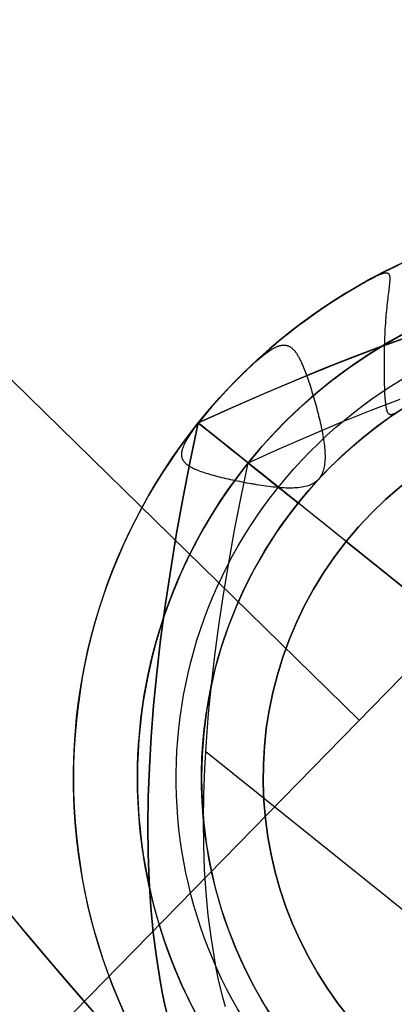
# Model space of a CAD drawing. Extents: x 5157 to 5867, y -156 to 1031.
# Tile 13 of 87: x 5469 to 5472, y 592 to 600. Entities that reach past the tile are written whole.
import ezdxf

# ---------------------------------------------------------------- set-up
doc = ezdxf.new("R2010")
doc.units = 0
doc.layers.add('1', color=7, linetype='CONTINUOUS')

msp = doc.modelspace()

# ---------------------------------------------------------------- linework, layer by layer
at = {"layer": '1', "color": 39}
for p, q in [((5443.8746, 621.6466, 26.2828), (5471.8316, 594.2938, 26.2828)), ((5462.0256, 584.2713, 26.2828), (5475.7587, 598.3077, 26.2828))]:
    msp.add_line(p, q, dxfattribs=at)
at = {"layer": '1', "color": 35}
for p, q in [((5470.5526, 596.6577, 104.0162), (5470.5526, 596.6577, 104.8995)), ((5477.1953, 591.3288, 103.5073), (5470.9496, 596.3392, 103.5073)), ((5471.7283, 595.7145, 52.6073), (5471.7283, 595.7145, 101.5073)), ((5476.4085, 591.96, 101.5073), (5471.7283, 595.7145, 101.5073)), ((5471.7283, 595.7145, 52.6073), (5476.4085, 591.96, 52.6073)), ((5470.6117, 594.044, 103.5073), (5475.0281, 590.5011, 103.5073))]:
    msp.add_line(p, q, dxfattribs=at)
for points in [[(5474.077, 597.8375), (5473.8896, 597.8047), (5473.6978, 597.7664), (5473.5016, 597.7227), (5473.301, 597.6736), (5473.0961, 597.6189), (5472.8867, 597.5589), (5472.673, 597.4933), (5472.455, 597.4223), (5472.2325, 597.3458), (5472.0056, 597.2639), (5471.7744, 597.1765), (5471.5388, 597.0837), (5471.2988, 596.9854), (5471.0545, 596.8816), (5470.8057, 596.7724), (5470.5526, 596.6577)], [(5470.5526, 596.6577), (5470.8363, 596.786), (5471.1145, 596.9074), (5471.3872, 597.022), (5471.6544, 597.1297), (5471.916, 597.2305), (5472.1722, 597.3244)], [(5470.9496, 596.3392), (5471.2013, 596.453), (5471.4481, 596.5608), (5471.6901, 596.6624), (5471.9271, 596.758), (5472.1593, 596.8474)], [(5470.3047, 591.9542), (5470.2848, 592.0421), (5470.2664, 592.1318), (5470.2493, 592.2232), (5470.2193, 592.4111), (5470.1947, 592.6059), (5470.1757, 592.8076), (5470.1623, 593.0161), (5470.1543, 593.2316), (5470.1518, 593.4539), (5470.1549, 593.683), (5470.1635, 593.9191), (5470.1776, 594.162), (5470.1972, 594.4118), (5470.2223, 594.6685), (5470.2529, 594.932), (5470.2891, 595.2024), (5470.3308, 595.4797), (5470.3779, 595.7639), (5470.4306, 596.055), (5470.4889, 596.3529), (5470.5526, 596.6577)], [(5470.5526, 596.6577), (5470.4889, 596.3529), (5470.4306, 596.055), (5470.3779, 595.7639), (5470.3308, 595.4797), (5470.2891, 595.2024), (5470.2529, 594.932), (5470.2223, 594.6685), (5470.1972, 594.4118), (5470.1776, 594.162), (5470.1635, 593.9191), (5470.1549, 593.683), (5470.1518, 593.4539), (5470.1543, 593.2316), (5470.1623, 593.0161), (5470.1757, 592.8076), (5470.1947, 592.6059), (5470.2193, 592.4111), (5470.2493, 592.2232), (5470.2664, 592.1318), (5470.2848, 592.0421), (5470.3047, 591.9542)], [(5470.7685, 592.0147), (5470.7485, 592.0897), (5470.7296, 592.1662), (5470.712, 592.2442), (5470.6957, 592.3238), (5470.6805, 592.4049), (5470.6539, 592.5716), (5470.6321, 592.7444), (5470.6153, 592.9234), (5470.6033, 593.1084), (5470.5962, 593.2995), (5470.5941, 593.4967), (5470.5968, 593.7001), (5470.6044, 593.9095), (5470.6169, 594.125), (5470.6343, 594.3466), (5470.6566, 594.5744), (5470.6838, 594.8082), (5470.7158, 595.0481), (5470.7528, 595.2941), (5470.7947, 595.5462), (5470.8414, 595.8045), (5470.8931, 596.0688), (5470.9496, 596.3392)], [(5468.8634, 592.9829), (5469.1419, 592.6491), (5469.4227, 592.3174), (5469.7059, 591.9876), (5469.9914, 591.6598), (5470.2792, 591.3341), (5470.5693, 591.0104), (5470.8617, 590.6887), (5471.1563, 590.3691), (5471.4532, 590.0516), (5471.7522, 589.7362), (5472.0535, 589.4229), (5472.357, 589.1116), (5472.6627, 588.8026), (5472.9705, 588.4956), (5473.2804, 588.1908), (5473.5925, 587.8882)]]:
    msp.add_lwpolyline(points, dxfattribs=at)
at = {"layer": '1', "color": 35, "extrusion": (0.625749, 0.780025, -3.90108e-13)}
msp.add_lwpolyline([(-3896.216, 107.3073), (-3896.0804, 107.2924), (-3895.9486, 107.2736), (-3895.8208, 107.251), (-3895.7583, 107.2382), (-3895.6969, 107.2245), (-3895.6364, 107.2097), (-3895.5768, 107.194), (-3895.5183, 107.1773), (-3895.4607, 107.1597), (-3895.4041, 107.141), (-3895.3484, 107.1214), (-3895.2937, 107.1009), (-3895.2401, 107.0793), (-3895.1873, 107.0568), (-3895.1356, 107.0333), (-3895.0848, 107.0088), (-3895.035, 106.9834), (-3894.9862, 106.9569), (-3894.9384, 106.9295), (-3894.8915, 106.9012), (-3894.8456, 106.8718), (-3894.8007, 106.8415), (-3894.7567, 106.8102), (-3894.7137, 106.778), (-3894.6717, 106.7447), (-3894.6307, 106.7105), (-3894.5906, 106.6753), (-3894.5515, 106.6392), (-3894.5134, 106.602), (-3894.4763, 106.5639), (-3894.4401, 106.5248), (-3894.405, 106.4848), (-3894.3707, 106.4438), (-3894.3375, 106.4017), (-3894.3052, 106.3588), (-3894.2739, 106.3148), (-3894.2436, 106.2699), (-3894.2143, 106.224), (-3894.1859, 106.1771), (-3894.1585, 106.1293), (-3894.1321, 106.0804), (-3894.1067, 106.0306), (-3894.0822, 105.9799), (-3894.0587, 105.9281), (-3894.0362, 105.8754), (-3894.0146, 105.8217), (-3893.994, 105.7671), (-3893.9744, 105.7114), (-3893.9558, 105.6548), (-3893.9381, 105.5972), (-3893.9215, 105.5386), (-3893.9057, 105.4791), (-3893.891, 105.4186), (-3893.8773, 105.3571), (-3893.8645, 105.2947), (-3893.8418, 105.1668), (-3893.8231, 105.0351), (-3893.8082, 104.8995)], dxfattribs=at)
at = {"layer": '1', "color": 35}
for points in [[(5471.7753, 597.7179, 104.0162), (5471.796, 597.7301, 104.015), (5471.8161, 597.7418, 104.0133), (5471.8354, 597.7529, 104.0112), (5471.8539, 597.7634, 104.0087), (5471.8634, 597.7687, 104.0072), (5471.8727, 597.7739, 104.0055), (5471.8817, 597.7789, 104.0036), (5471.8905, 597.7838, 104.0017), (5471.899, 597.7885, 103.9995), (5471.9072, 597.793, 103.9972), (5471.9152, 597.7974, 103.9948), (5471.923, 597.8015, 103.9922), (5471.9305, 597.8056, 103.9895), (5471.9378, 597.8094, 103.9867), (5471.9449, 597.8131, 103.9837), (5471.9517, 597.8166, 103.9806), (5471.9583, 597.82, 103.9774), (5471.9647, 597.8232, 103.9741), (5471.9708, 597.8262, 103.9706), (5471.9768, 597.829, 103.967), (5471.9825, 597.8317, 103.9633), (5471.9881, 597.8342, 103.9595), (5471.9934, 597.8366, 103.9556), (5471.996, 597.8377, 103.9536), (5471.9985, 597.8387, 103.9515), (5472.001, 597.8397, 103.9495), (5472.0034, 597.8407, 103.9474), (5472.0058, 597.8417, 103.9453), (5472.0082, 597.8426, 103.9432), (5472.0105, 597.8434, 103.941), (5472.0127, 597.8442, 103.9388), (5472.0149, 597.845, 103.9366), (5472.017, 597.8457, 103.9344), (5472.0191, 597.8464, 103.9321), (5472.0212, 597.847, 103.9299), (5472.0232, 597.8476, 103.9276), (5472.0252, 597.8482, 103.9252), (5472.0271, 597.8487, 103.9229), (5472.029, 597.8491, 103.9205), (5472.0308, 597.8496, 103.9181), (5472.0326, 597.8499, 103.9157), (5472.0343, 597.8503, 103.9133), (5472.036, 597.8506, 103.9108), (5472.0377, 597.8508, 103.9084), (5472.0393, 597.851, 103.9059), (5472.0409, 597.8512, 103.9033), (5472.0424, 597.8513, 103.9008), (5472.0439, 597.8514, 103.8982), (5472.0454, 597.8514, 103.8957), (5472.0468, 597.8514, 103.8931), (5472.0482, 597.8513, 103.8905), (5472.0495, 597.8512, 103.8878), (5472.0508, 597.8511, 103.8852), (5472.0521, 597.8509, 103.8825), (5472.0533, 597.8507, 103.8798), (5472.0545, 597.8504, 103.8771), (5472.0556, 597.8501, 103.8744), (5472.0567, 597.8497, 103.8717), (5472.0578, 597.8493, 103.8689), (5472.0588, 597.8488, 103.8662), (5472.0598, 597.8484, 103.8634), (5472.0608, 597.8478, 103.8606), (5472.0617, 597.8472, 103.8578), (5472.0626, 597.8466, 103.855), (5472.0635, 597.8459, 103.8521), (5472.0643, 597.8452, 103.8493), (5472.0651, 597.8445, 103.8464), (5472.0659, 597.8437, 103.8436), (5472.0666, 597.8428, 103.8407), (5472.068, 597.841, 103.8348), (5472.0692, 597.839, 103.829), (5472.0703, 597.8368, 103.8231), (5472.0713, 597.8344, 103.8171), (5472.0722, 597.8319, 103.8111), (5472.073, 597.8292, 103.8051), (5472.0737, 597.8263, 103.799), (5472.0742, 597.8232, 103.793), (5472.0747, 597.8199, 103.7868), (5472.0751, 597.8165, 103.7807), (5472.0753, 597.8129, 103.7745), (5472.0755, 597.8091, 103.7683), (5472.0756, 597.8051, 103.7621), (5472.0756, 597.8009, 103.7559), (5472.0755, 597.7966, 103.7496), (5472.0754, 597.7921, 103.7434), (5472.0751, 597.7874, 103.7371), (5472.0748, 597.7825, 103.7308), (5472.0745, 597.7774, 103.7245), (5472.074, 597.7721, 103.7183), (5472.0735, 597.7667, 103.712), (5472.073, 597.7611, 103.7057), (5472.0724, 597.7552, 103.6994), (5472.0717, 597.7491, 103.6931), (5472.071, 597.7429, 103.6869), (5472.0703, 597.7365, 103.6806), (5472.0695, 597.7298, 103.6745), (5472.0687, 597.723, 103.6684), (5472.067, 597.7089, 103.6563), (5472.0651, 597.6941, 103.6445), (5472.0632, 597.6786, 103.633), (5472.0612, 597.6625, 103.6217), (5472.0592, 597.6457, 103.6109), (5472.0571, 597.6284, 103.6004), (5472.055, 597.6105, 103.5903), (5472.0529, 597.592, 103.5806), (5472.0509, 597.573, 103.5714), (5472.0489, 597.5536, 103.5628), (5472.0469, 597.5336, 103.5546), (5472.045, 597.5132, 103.5471), (5472.0433, 597.4923, 103.5401), (5472.0416, 597.4711, 103.5338), (5472.0401, 597.4495, 103.5282), (5472.0386, 597.4277, 103.5232), (5472.0373, 597.4056, 103.5189), (5472.0361, 597.3833, 103.5153), (5472.035, 597.3608, 103.5124), (5472.034, 597.3382, 103.5102), (5472.0332, 597.3155, 103.5086), (5472.0324, 597.2928, 103.5078), (5472.0318, 597.27, 103.5077), (5472.0313, 597.2473, 103.5083), (5472.0308, 597.2247, 103.5095), (5472.0305, 597.2023, 103.5115), (5472.0303, 597.1799, 103.5143), (5472.0302, 597.1578, 103.5177), (5472.0302, 597.136, 103.5219), (5472.0303, 597.1252, 103.5242), (5472.0303, 597.1145, 103.5267), (5472.0304, 597.1039, 103.5294), (5472.0304, 597.0934, 103.5323), (5472.0304, 597.0831, 103.5354), (5472.0305, 597.0729, 103.5386), (5472.0306, 597.0527, 103.5455), (5472.0308, 597.0331, 103.5529), (5472.031, 597.0139, 103.561), (5472.0312, 596.9953, 103.5696), (5472.0315, 596.9771, 103.5786), (5472.0319, 596.9595, 103.5882), (5472.0323, 596.9425, 103.5982), (5472.0328, 596.9259, 103.6086), (5472.0333, 596.91, 103.6194), (5472.034, 596.8946, 103.6305), (5472.0347, 596.8798, 103.6419), (5472.0356, 596.8656, 103.6536), (5472.0365, 596.852, 103.6656), (5472.0376, 596.839, 103.6778), (5472.0388, 596.8267, 103.6901), (5472.0401, 596.815, 103.7026), (5472.0407, 596.8094, 103.7089), (5472.0415, 596.804, 103.7152), (5472.0422, 596.7987, 103.7216), (5472.0431, 596.7936, 103.7279), (5472.0439, 596.7887, 103.7343), (5472.0448, 596.7839, 103.7407), (5472.0457, 596.7793, 103.7471), (5472.0466, 596.7749, 103.7535), (5472.0476, 596.7707, 103.7599), (5472.0486, 596.7666, 103.7663), (5472.0497, 596.7627, 103.7726), (5472.0508, 596.7591, 103.779), (5472.052, 596.7555, 103.7853), (5472.0532, 596.7522, 103.7917), (5472.0544, 596.7491, 103.798), (5472.0557, 596.7461, 103.8042), (5472.0571, 596.7433, 103.8105), (5472.0584, 596.7407, 103.8166), (5472.0599, 596.7384, 103.8228), (5472.0614, 596.7362, 103.8289), (5472.0629, 596.7342, 103.8349), (5472.0645, 596.7323, 103.8409), (5472.0661, 596.7307, 103.8469), (5472.0678, 596.7293, 103.8528), (5472.0695, 596.7281, 103.8586), (5472.0713, 596.7271, 103.8643), (5472.073, 596.7263, 103.8694), (5472.0747, 596.7257, 103.8745), (5472.0765, 596.7252, 103.8795), (5472.0784, 596.7249, 103.8844), (5472.0804, 596.7247, 103.8892), (5472.0824, 596.7246, 103.894), (5472.0845, 596.7247, 103.8988), (5472.0867, 596.7249, 103.9034), (5472.089, 596.7252, 103.908), (5472.0913, 596.7257, 103.9125), (5472.0938, 596.7263, 103.9169), (5472.0963, 596.727, 103.9213), (5472.0976, 596.7274, 103.9234), (5472.099, 596.7278, 103.9255), (5472.1003, 596.7283, 103.9277), (5472.1017, 596.7288, 103.9297), (5472.1031, 596.7294, 103.9318), (5472.1046, 596.7299, 103.9339), (5472.106, 596.7305, 103.9359), (5472.1075, 596.7311, 103.9379), (5472.109, 596.7318, 103.9399), (5472.1106, 596.7325, 103.9418), (5472.1121, 596.7332, 103.9438)], [(5470.6939, 596.8249, 104.0162), (5470.7474, 596.8842, 104.0174), (5470.7995, 596.9403, 104.02), (5470.8249, 596.9668, 104.022), (5470.8496, 596.9923, 104.0246), (5470.8735, 597.0165, 104.0278), (5470.8966, 597.0394, 104.0317), (5470.9152, 597.0575, 104.0355), (5470.9333, 597.0749, 104.0397), (5470.9508, 597.0916, 104.0442), (5470.9679, 597.1075, 104.0492), (5470.9845, 597.1227, 104.0545), (5471.0006, 597.1372, 104.0602), (5471.0163, 597.1509, 104.0662), (5471.0315, 597.164, 104.0726), (5471.0462, 597.1763, 104.0794), (5471.0605, 597.1879, 104.0865), (5471.0675, 597.1934, 104.0902), (5471.0744, 597.1988, 104.0939), (5471.0812, 597.204, 104.0978), (5471.0878, 597.209, 104.1017), (5471.0944, 597.2138, 104.1057), (5471.1009, 597.2185, 104.1098), (5471.1072, 597.223, 104.1139), (5471.1135, 597.2273, 104.1182), (5471.1196, 597.2314, 104.1225), (5471.1256, 597.2354, 104.1269), (5471.1316, 597.2392, 104.1313), (5471.1374, 597.2428, 104.1359), (5471.1432, 597.2462, 104.1405), (5471.1489, 597.2495, 104.1452), (5471.1544, 597.2525, 104.15), (5471.1599, 597.2554, 104.1548), (5471.1653, 597.2581, 104.1598), (5471.1706, 597.2606, 104.1648), (5471.1759, 597.2629, 104.1699), (5471.181, 597.2651, 104.175), (5471.1861, 597.267, 104.1802), (5471.1911, 597.2688, 104.1855), (5471.196, 597.2704, 104.1908), (5471.2008, 597.2718, 104.1962), (5471.2056, 597.273, 104.2016), (5471.2103, 597.274, 104.2071), (5471.2149, 597.2749, 104.2126), (5471.2195, 597.2755, 104.2182), (5471.224, 597.276, 104.2238), (5471.2284, 597.2763, 104.2294), (5471.2328, 597.2765, 104.2351), (5471.2371, 597.2764, 104.2408), (5471.2413, 597.2762, 104.2465), (5471.2455, 597.2757, 104.2523), (5471.2496, 597.2751, 104.258), (5471.2537, 597.2743, 104.2638), (5471.2577, 597.2734, 104.2696), (5471.2617, 597.2722, 104.2754), (5471.2656, 597.2709, 104.2812), (5471.2694, 597.2694, 104.2871), (5471.2733, 597.2677, 104.2929), (5471.277, 597.2659, 104.2987), (5471.2808, 597.2638, 104.3045), (5471.2844, 597.2616, 104.3104), (5471.2881, 597.2592, 104.3162), (5471.2917, 597.2566, 104.3219), (5471.2952, 597.2539, 104.3277), (5471.2988, 597.251, 104.3335), (5471.3023, 597.2478, 104.3392), (5471.3057, 597.2446, 104.3449), (5471.3091, 597.2411, 104.3506), (5471.3125, 597.2375, 104.3562), (5471.3159, 597.2337, 104.3618), (5471.3193, 597.2297, 104.3674), (5471.3226, 597.2255, 104.3729), (5471.3259, 597.2212, 104.3784), (5471.3291, 597.2167, 104.3839), (5471.3324, 597.212, 104.3893), (5471.3356, 597.2071, 104.3946), (5471.3388, 597.2021, 104.3999), (5471.342, 597.1969, 104.4051), (5471.3452, 597.1915, 104.4103), (5471.3484, 597.186, 104.4153), (5471.3516, 597.1803, 104.4204), (5471.3547, 597.1744, 104.4253), (5471.3578, 597.1683, 104.4302), (5471.361, 597.1621, 104.435), (5471.3641, 597.1557, 104.4397), (5471.3672, 597.1491, 104.4444), (5471.3704, 597.1423, 104.4489), (5471.3735, 597.1354, 104.4534), (5471.3766, 597.1283, 104.4578), (5471.3798, 597.1211, 104.462), (5471.3829, 597.1136, 104.4662), (5471.3861, 597.106, 104.4703), (5471.3892, 597.0983, 104.4742), (5471.3943, 597.0854, 104.4804), (5471.3995, 597.0721, 104.4861), (5471.4046, 597.0585, 104.4915), (5471.4099, 597.0445, 104.4964), (5471.4151, 597.0302, 104.501), (5471.4203, 597.0155, 104.5052), (5471.4256, 597.0005, 104.5089), (5471.4308, 596.9852, 104.5123), (5471.436, 596.9696, 104.5152), (5471.4413, 596.9538, 104.5176), (5471.4465, 596.9377, 104.5197), (5471.4516, 596.9214, 104.5213), (5471.4568, 596.9048, 104.5224), (5471.4619, 596.8881, 104.523), (5471.467, 596.8712, 104.5232), (5471.472, 596.8542, 104.5229), (5471.477, 596.837, 104.5221), (5471.4819, 596.8197, 104.5208), (5471.4867, 596.8023, 104.519), (5471.4914, 596.7848, 104.5167), (5471.4961, 596.7672, 104.5139), (5471.5007, 596.7496, 104.5105), (5471.5052, 596.732, 104.5066), (5471.5096, 596.7143, 104.5022), (5471.5138, 596.6966, 104.4972), (5471.518, 596.679, 104.4917), (5471.522, 596.6614, 104.4856), (5471.5259, 596.6438, 104.4789), (5471.5297, 596.6263, 104.4716), (5471.5334, 596.6089, 104.4638), (5471.5369, 596.5916, 104.4553), (5471.5402, 596.5744, 104.4462), (5471.5434, 596.5574, 104.4366), (5471.5463, 596.5406, 104.4263), (5471.549, 596.5241, 104.4155), (5471.5514, 596.5078, 104.4042), (5471.5535, 596.4917, 104.3923), (5471.5554, 596.4759, 104.3799), (5471.557, 596.4604, 104.367), (5471.5584, 596.4451, 104.3537), (5471.5594, 596.4302, 104.34), (5471.5601, 596.4155, 104.3258), (5471.5605, 596.4011, 104.3112), (5471.5605, 596.3871, 104.2962), (5471.5603, 596.3733, 104.2809), (5471.5597, 596.3599, 104.2652), (5471.5587, 596.3468, 104.2493), (5471.5574, 596.334, 104.233), (5471.5557, 596.3217, 104.2164), (5471.5536, 596.3096, 104.1996), (5471.5512, 596.298, 104.1826), (5471.5483, 596.2867, 104.1653), (5471.5451, 596.2758, 104.1479), (5471.5414, 596.2653, 104.1303), (5471.5373, 596.2552, 104.1125), (5471.5327, 596.2455, 104.0946), (5471.5278, 596.2362, 104.0766), (5471.5223, 596.2273, 104.0585), (5471.5165, 596.2189, 104.0403), (5471.5101, 596.211, 104.0221), (5471.5033, 596.2035, 104.0038), (5471.496, 596.1964, 103.9856), (5471.4881, 596.1898, 103.9673), (5471.4798, 596.1837, 103.9491), (5471.4752, 596.1807, 103.9394), (5471.4704, 596.1777, 103.9298), (5471.4655, 596.1749, 103.9203), (5471.4604, 596.1722, 103.9108), (5471.4498, 596.1672, 103.8919), (5471.4387, 596.1627, 103.8734), (5471.427, 596.1585, 103.855), (5471.4148, 596.1549, 103.837), (5471.4022, 596.1516, 103.8193), (5471.389, 596.1488, 103.8018), (5471.3754, 596.1464, 103.7848), (5471.3614, 596.1444, 103.768), (5471.347, 596.1427, 103.7517), (5471.3321, 596.1414, 103.7357), (5471.3168, 596.1405, 103.7201), (5471.3012, 596.1399, 103.7049), (5471.2853, 596.1396, 103.6902), (5471.269, 596.1396, 103.6759), (5471.2523, 596.14, 103.6621), (5471.2354, 596.1406, 103.6487), (5471.2182, 596.1415, 103.6359), (5471.2008, 596.1427, 103.6236), (5471.1831, 596.1441, 103.6118), (5471.1652, 596.1458, 103.6006), (5471.1471, 596.1477, 103.59), (5471.1287, 596.1498, 103.5799), (5471.1103, 596.1521, 103.5705), (5471.0916, 596.1546, 103.5616), (5471.0728, 596.1573, 103.5535), (5471.054, 596.1601, 103.5459), (5471.035, 596.1631, 103.539), (5471.0159, 596.1662, 103.5329), (5471.0063, 596.1678, 103.5301), (5470.9967, 596.1695, 103.5274), (5470.9872, 596.1712, 103.5249), (5470.9776, 596.1729, 103.5227), (5470.9584, 596.1763, 103.5186), (5470.9393, 596.1798, 103.5153), (5470.9204, 596.1834, 103.5126), (5470.9016, 596.187, 103.5105), (5470.8829, 596.1906, 103.5091), (5470.8643, 596.1943, 103.5082), (5470.846, 596.1981, 103.508), (5470.8278, 596.2019, 103.5083), (5470.8098, 596.2058, 103.5092), (5470.7921, 596.2097, 103.5107), (5470.7746, 596.2137, 103.5126), (5470.7573, 596.2177, 103.5151), (5470.7403, 596.2217, 103.5181), (5470.7236, 596.2258, 103.5216), (5470.7072, 596.23, 103.5255), (5470.6911, 596.2342, 103.5298), (5470.6753, 596.2385, 103.5346), (5470.6599, 596.2428, 103.5398), (5470.6449, 596.2471, 103.5454), (5470.6302, 596.2515, 103.5514), (5470.6159, 596.256, 103.5578), (5470.6021, 596.2605, 103.5645), (5470.5886, 596.265, 103.5715), (5470.5756, 596.2696, 103.5789), (5470.5631, 596.2743, 103.5865), (5470.5511, 596.2789, 103.5945), (5470.5395, 596.2837, 103.6027), (5470.5339, 596.2861, 103.6069), (5470.5284, 596.2885, 103.6112), (5470.5231, 596.2909, 103.6155), (5470.5179, 596.2933, 103.6198), (5470.5128, 596.2957, 103.6243), (5470.5079, 596.2981, 103.6288), (5470.5031, 596.3006, 103.6333), (5470.4985, 596.3031, 103.6379), (5470.4939, 596.3055, 103.6425), (5470.4896, 596.308, 103.6472), (5470.485, 596.3107, 103.6523), (5470.4805, 596.3135, 103.6575), (5470.4762, 596.3163, 103.6627), (5470.4721, 596.3191, 103.6679), (5470.4682, 596.322, 103.6732), (5470.4644, 596.3249, 103.6785), (5470.4607, 596.3278, 103.6837), (5470.4572, 596.3308, 103.689), (5470.4539, 596.3338, 103.6944), (5470.4508, 596.3368, 103.6997), (5470.4478, 596.3399, 103.705), (5470.4449, 596.343, 103.7104), (5470.4422, 596.3462, 103.7157), (5470.4397, 596.3494, 103.7211), (5470.4373, 596.3527, 103.7265), (5470.4351, 596.356, 103.7318), (5470.4331, 596.3593, 103.7372), (5470.4312, 596.3627, 103.7426), (5470.4295, 596.3662, 103.7479), (5470.4279, 596.3697, 103.7533), (5470.4265, 596.3733, 103.7586), (5470.4252, 596.3769, 103.764), (5470.4241, 596.3806, 103.7693), (5470.4231, 596.3843, 103.7746), (5470.4223, 596.3881, 103.7799), (5470.4217, 596.392, 103.7852), (5470.4212, 596.3959, 103.7904), (5470.4209, 596.3999, 103.7957), (5470.4207, 596.4039, 103.8009), (5470.4207, 596.408, 103.8061), (5470.4208, 596.4122, 103.8113), (5470.4211, 596.4165, 103.8164), (5470.4216, 596.4208, 103.8215), (5470.4222, 596.4252, 103.8266), (5470.4229, 596.4297, 103.8316), (5470.4238, 596.4342, 103.8366), (5470.4249, 596.4389, 103.8416), (5470.4261, 596.4436, 103.8465), (5470.4274, 596.4483, 103.8514), (5470.4289, 596.4532, 103.8563), (5470.4306, 596.4582, 103.8611), (5470.4324, 596.4632, 103.8658), (5470.4344, 596.4683, 103.8705), (5470.4365, 596.4735, 103.8752), (5470.4387, 596.4788, 103.8798), (5470.4412, 596.4842, 103.8843), (5470.4437, 596.4896, 103.8888), (5470.4464, 596.4952, 103.8933), (5470.4493, 596.5008, 103.8976), (5470.4523, 596.5066, 103.9019), (5470.4555, 596.5124, 103.9062), (5470.4588, 596.5184, 103.9104), (5470.4623, 596.5244, 103.9145), (5470.4659, 596.5305, 103.9185), (5470.4696, 596.5368, 103.9225), (5470.4735, 596.5431, 103.9264), (5470.4776, 596.5496, 103.9303), (5470.4818, 596.5561, 103.934), (5470.4861, 596.5628, 103.9377), (5470.4906, 596.5695, 103.9413), (5470.5, 596.5834, 103.9482), (5470.51, 596.5977, 103.9548), (5470.5153, 596.6051, 103.958), (5470.5207, 596.6126, 103.961), (5470.5263, 596.6203, 103.9639), (5470.5321, 596.6281, 103.9668), (5470.5443, 596.6442, 103.9721), (5470.5571, 596.6609, 103.9771), (5470.5706, 596.6782, 103.9817), (5470.5848, 596.6959, 103.9859), (5470.5997, 596.7142, 103.9898), (5470.6151, 596.7329, 103.9933), (5470.6478, 596.7717, 103.9994), (5470.6828, 596.8119, 104.0043), (5470.7198, 596.8534, 104.0082), (5470.7587, 596.896, 104.0112), (5470.8417, 596.9833, 104.0148), (5470.9304, 597.072, 104.0163), (5471.0234, 597.1602, 104.0164), (5471.1195, 597.2461, 104.0162)]]:
    msp.add_polyline3d(points, dxfattribs=at)
at = {"layer": '1', "color": 35, "extrusion": (0, 0, -1)}
for centre, radius in [((-5474.0725, 593.834, -104.0162), 4.5125), ((-5474.0725, 593.834, -103.5073), 4.0035), ((-5474.0725, 593.834, -104.5252), 4.0035), ((-5474.0725, 593.834, -104.0162), 3.4946)]:
    msp.add_circle(centre, radius, dxfattribs=at)
at = {"layer": '1', "color": 35, "extrusion": (-0.625749, -0.780025, 5.1276e-30)}
msp.add_circle((3894.3172, 104.0162, -3888.5992), 0.509, dxfattribs=at)
at = {"layer": '1', "color": 35, "extrusion": (0, 0, -1)}
for centre, radius, start, end in [((-5516.6223, 632.5079, -251.484), 65.4903, 38.737165, 218.737165), ((-5516.6223, 632.5079, -251.484), 64.4903, 38.737165, 218.737165), ((-5516.6223, 632.5079, -52.6073), 62.5, 38.737165, 218.737165), ((-5516.6223, 632.5079, -103.5073), 62.5, 38.737165, 218.737165), ((-5516.6223, 632.5079, -275), 65.4903, 38.737165, 218.737165), ((-5516.6223, 632.5079, -275), 65.4903, 218.737165, 38.737165), ((-5516.6223, 632.5079, -251.484), 65.4903, 218.737165, 38.737165), ((-5516.6223, 632.5079, -251.484), 64.4903, 218.737165, 38.737165), ((-5516.6223, 632.5079, -52.6073), 62.5, 218.737165, 38.737165), ((-5516.6223, 632.5079, -103.5073), 62.5, 218.737165, 38.737165), ((-5516.6223, 632.5079, -103.5073), 51.7937, 218.73717, 38.73717), ((-5516.6223, 632.5079, -101.5073), 50.5208, 218.73717, 38.73717), ((-5516.6223, 632.5079, -52.6073), 50.5208, 218.73717, 38.73717), ((-5516.6223, 632.5079, -225), 62.5222, 277.195356, 340.278975), ((-5516.6223, 632.5079, -226), 62.5222, 277.195356, 340.278975), ((-5474.0725, 593.834, -104.4578), 4.5125, 38.73717, 218.73717), ((-5474.0725, 593.834, -104.0162), 4.5125, 59.3975, 90.09117), ((-5474.0725, 593.834, -106.7068), 3.6956, 38.73717, 218.73717), ((-5474.0725, 593.834, -104.5252), 4.0035, 49.37128, 90.07788), ((-5474.0725, 593.834, -103.5073), 4.0035, 59.35583, 84.19962), ((-5474.0725, 593.834, -104.0162), 4.5125, 49.1256, 59.3975), ((-5474.0725, 593.834, -103.5073), 4.0035, 36.21662, 59.35583), ((-5474.0725, 593.834, -104.0162), 4.5125, 41.51788, 49.1256), ((-5474.0684, 593.8372, -101.5073), 3, 308.73717, 128.73717), ((-5474.0725, 593.834, -104.5252), 4.0035, 218.73717, 49.37128), ((-5474.0725, 593.834, -104.0162), 4.5125, 38.73717, 41.51788), ((-5474.0725, 593.834, -104.0162), 3.4946, 42.79395, 60.3404), ((-5474.0725, 593.834, -104.0162), 4.5125, 218.73717, 38.73717), ((-5474.0725, 593.834, -104.4578), 4.5125, 218.73717, 38.73717), ((-5474.0725, 593.834, -103.5073), 4.0035, 218.73717, 36.21662), ((-5474.0725, 593.834, -104.0162), 3.4946, 218.73717, 42.79395), ((-5474.0725, 593.834, -106.7068), 3.6956, 218.73717, 38.73717)]:
    msp.add_arc(centre, radius, start, end, dxfattribs=at)
at = {"layer": '1', "color": 35}
for centre, radius, start, end in [((5516.6223, 632.5079, 275), 64.4903, 321.262835, 141.262835), ((5516.6223, 632.5079, 101.5073), 62.5, 321.262835, 141.262835), ((5516.6223, 632.5079, 47.8105), 62.5, 321.262835, 141.262835), ((5516.6223, 632.5079, 102.5073), 62.5, 321.262835, 141.262835), ((5516.6223, 632.5079, 275), 64.4903, 141.262835, 321.262835), ((5516.6223, 632.5079, 101.5073), 62.5, 141.262835, 321.262835), ((5516.6223, 632.5079, 47.8105), 62.5, 141.262835, 321.262835), ((5516.6223, 632.5079, 102.5073), 62.5, 141.262835, 321.262835), ((5516.6223, 632.5079, 106.7964), 51.7937, 141.26283, 321.26283), ((5516.6223, 632.5079, 77.0573), 50.5208, 141.26283, 321.26283), ((5516.6223, 632.5079, 34.2491), 47.4655, 141.26283, 321.26283), ((5516.6223, 632.5079, 3.8828), 45.7351, 141.26283, 321.26283), ((5516.6223, 632.5079, 4.8828), 44.7351, 141.26283, 321.26283), ((5516.6223, 632.5079, 112.0073), 49.872, 199.72103, 262.80464), ((5516.6223, 632.5079, 42.5073), 61.9935, 203.593595, 258.932075), ((5474.0684, 593.8372, 52.6073), 3, 51.26283, 231.26283), ((5474.0684, 593.8372, 77.0573), 3, 51.26283, 231.26283)]:
    msp.add_arc(centre, radius, start, end, dxfattribs=at)
at = {"layer": '1', "color": 39, "extrusion": (0, 0, -1)}
for centre, radius, start, end in [((-5516.4577, 631.9387, -24.5425), 78.0144, 275.680008, 35.680008), ((-5516.4577, 631.9387, -24.5425), 77.8291, 275.680008, 35.680008), ((-5516.4577, 631.9387, -16.9823), 77.8291, 275.680008, 35.680008), ((-5516.4577, 631.9387, -40.7363), 46.8201, 275.68001, 35.68001), ((-5516.4577, 631.9387, -18.2828), 46.8201, 275.68001, 35.68001)]:
    msp.add_arc(centre, radius, start, end, dxfattribs=at)
at = {"layer": '1', "color": 39}
for centre, radius, start, end in [((5516.4577, 631.9387, 16.9823), 78.0144, 144.319992, 264.319992), ((5516.4577, 631.9387, 20.7624), 78.0144, 144.319992, 264.319992), ((5516.4577, 631.9387, 3.0288), 47.2299, 144.31999, 264.31999), ((5516.4577, 631.9387, 40.737), 47.0505, 144.31999, 264.31999), ((5516.4577, 631.9387, 26.2828), 46.8201, 144.31999, 264.31999), ((5516.4577, 631.9387, 3.0309), 46.8201, 144.31999, 264.31999), ((5516.4577, 631.9387, 33.5095), 46.8201, 144.31999, 264.31999), ((5516.4577, 631.9387, 10.6568), 46.8201, 144.31999, 264.31999), ((5517.535, 632.1508, 26.2828), 52.9981, 189.73265, 218.0876)]:
    msp.add_arc(centre, radius, start, end, dxfattribs=at)
at = {"layer": '1', "color": 39, "extrusion": (2.83448e-07, 2.34993e-06, -1)}
msp.add_arc((-5522.5149, 631.2362, -20.7532), 77.9945, 282.379123, 15.866251, dxfattribs=at)
at = {"layer": '1', "color": 35, "extrusion": (-0.625749, -0.780025, 5.1276e-30)}
for start, end in [(180, 184.41013), (307.99244, 180), (184.41013, 307.99244)]:
    msp.add_arc((3894.3172, 104.0162, -3888.5992), 0.509, start, end, dxfattribs=at)
at = {"layer": '1', "color": 35, "extrusion": (0.780025, -0.625749, -9.72174e-13)}
msp.add_arc((3886.4945, 104.8995, 3898.3207), 2.4078, 90, 180, dxfattribs=at)

doc.saveas('drawing.dxf')
